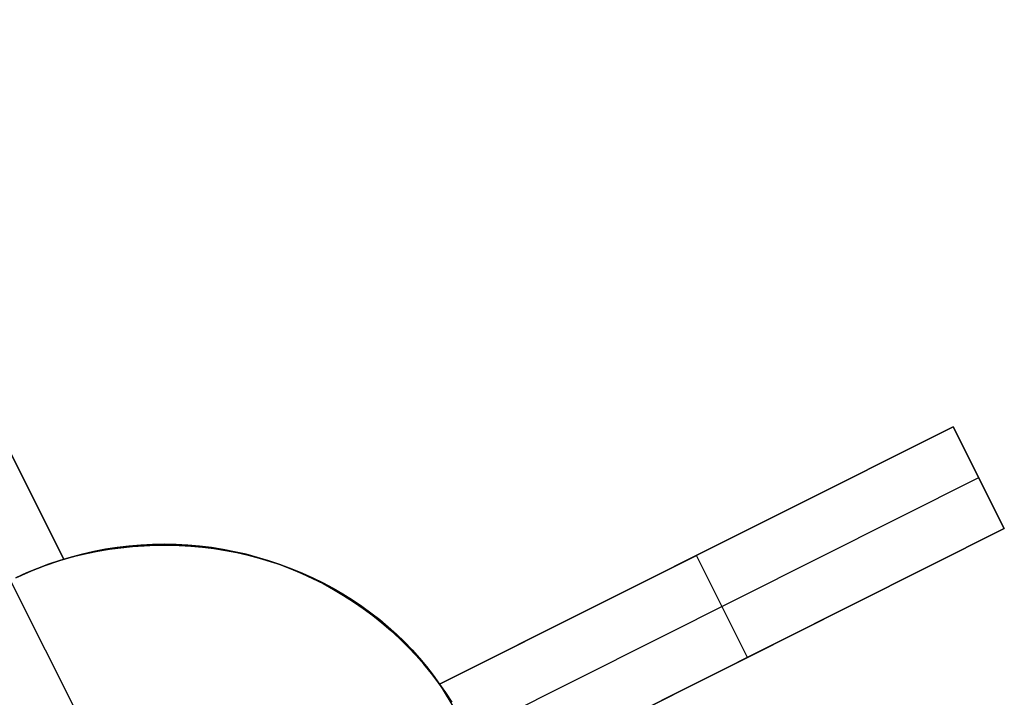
# Model space of a CAD drawing. Header units: millimetres. Extents: x 6239 to 7218, y -13987 to -13139.
# Tile 232 of 256: x 6711.77 to 6720.41, y -13363.49 to -13357.54. Entities that reach past the tile are written whole.
import ezdxf

# ---------------------------------------------------------------- set-up
doc = ezdxf.new("R2010")
doc.units = ezdxf.units.MM
doc.layers.add('color', color=7, linetype='Continuous')

msp = doc.modelspace()

# ---------------------------------------------------------------- linework, layer by layer
at = {"layer": 'color', "color": 254, "true_color": 0xcad1ee}
for p, q in [((6712.1549, -13362.2742, 3.658), (6709.7825, -13357.5406, 8.9528)), ((6709.7825, -13357.5406, 8.9528), (6712.1549, -13362.2742, 11.1174)), ((6712.1549, -13362.2742, 3.658), (6709.7825, -13357.5406, 8.9528)), ((6709.7825, -13357.5406, 8.9528), (6712.1549, -13362.2742, 11.1174)), ((6712.1549, -13362.2742, 7.3877), (6710.4838, -13358.9398, 7.3877)), ((6719.9612, -13361.1114, 10.7), (6715.4537, -13363.3704, 5.658)), ((6715.4537, -13363.3704, 11.7947), (6719.9612, -13361.1114, 11.0543)), ((6719.9612, -13361.1114, 10.7), (6715.4537, -13363.3704, 5.658)), ((6715.4537, -13363.3704, 11.7947), (6719.9612, -13361.1114, 11.0543)), ((6720.4093, -13362.0054, 10.7), (6719.9612, -13361.1114, 10.7)), ((6719.9612, -13361.1114, 10.7), (6719.9612, -13361.1114, 11.0543)), ((6719.9612, -13361.1114, 10.7), (6719.9612, -13361.1114, 11.0543)), ((6719.9612, -13361.1114, 11.0543), (6720.4093, -13362.0054, 11.4504)), ((6720.4093, -13362.0054, 10.7), (6719.9612, -13361.1114, 10.7)), ((6719.9612, -13361.1114, 11.0543), (6720.4093, -13362.0054, 11.4504)), ((6720.4093, -13362.0054, 11.0752), (6719.9848, -13361.1585, 11.0752)), ((6715.7152, -13363.7986, 5.7), (6720.1853, -13361.5584, 10.7)), ((6720.1853, -13361.5584, 11.2525), (6720.1853, -13361.5584, 10.7)), ((6718.1968, -13361.9956, 8.7264), (6715.4537, -13363.3704, 8.7264)), ((6715.9017, -13364.2644, 5.658), (6720.4093, -13362.0054, 10.7)), ((6720.4093, -13362.0054, 11.4504), (6715.9017, -13364.2644, 12.1981)), ((6715.9017, -13364.2644, 5.658), (6720.4093, -13362.0054, 10.7)), ((6720.4093, -13362.0054, 11.4504), (6715.9017, -13364.2644, 12.1981)), ((6720.4093, -13362.0054, 10.7), (6720.4093, -13362.0054, 11.4504)), ((6720.4093, -13362.0054, 10.7), (6720.4093, -13362.0054, 11.4504)), ((6712.4206, -13362.206, -7.3), (6712.3196, -13362.2289, -7.3)), ((6712.4206, -13362.206, -7.3), (6712.3196, -13362.2289, -7.3)), ((6712.3196, -13362.2289, 2.6162), (6712.4206, -13362.206, 2.6162)), ((6712.3538, -13362.2241, 11.1103), (6712.4544, -13362.2038, 11.1088)), ((6712.3538, -13362.2241, 11.1103), (6712.4544, -13362.2038, 11.1088)), ((6712.5223, -13362.1866, -7.3), (6712.4206, -13362.206, -7.3)), ((6712.5223, -13362.1866, -7.3), (6712.4206, -13362.206, -7.3)), ((6712.4206, -13362.206, 2.6162), (6712.5223, -13362.1866, 2.6162)), ((6712.4544, -13362.2038, 11.1088), (6712.5556, -13362.1868, 11.1087)), ((6712.4544, -13362.2038, 11.1088), (6712.5556, -13362.1868, 11.1087)), ((6712.6246, -13362.1707, -7.3), (6712.5223, -13362.1866, -7.3)), ((6712.6246, -13362.1707, -7.3), (6712.5223, -13362.1866, -7.3)), ((6712.5223, -13362.1866, 2.6162), (6712.6246, -13362.1707, 2.6162)), ((6712.5556, -13362.1868, 11.1087), (6712.6573, -13362.173, 11.11)), ((6712.5556, -13362.1868, 11.1087), (6712.6573, -13362.173, 11.11)), ((6712.7275, -13362.1584, -7.3), (6712.6246, -13362.1707, -7.3)), ((6712.7275, -13362.1584, -7.3), (6712.6246, -13362.1707, -7.3)), ((6712.6246, -13362.1707, 2.6162), (6712.7275, -13362.1584, 2.6162)), ((6712.6573, -13362.173, 11.11), (6712.7594, -13362.1626, 11.1126)), ((6712.6573, -13362.173, 11.11), (6712.7594, -13362.1626, 11.1126)), ((6712.8306, -13362.1496, -7.3), (6712.7275, -13362.1584, -7.3)), ((6712.8306, -13362.1496, -7.3), (6712.7275, -13362.1584, -7.3)), ((6712.7275, -13362.1584, 2.6162), (6712.8306, -13362.1496, 2.6162)), ((6712.7594, -13362.1626, 11.1126), (6712.8617, -13362.1553, 11.1166)), ((6712.7594, -13362.1626, 11.1126), (6712.8617, -13362.1553, 11.1166)), ((6712.9341, -13362.1444, -7.3), (6712.8306, -13362.1496, -7.3)), ((6712.9341, -13362.1444, -7.3), (6712.8306, -13362.1496, -7.3)), ((6712.8306, -13362.1496, 2.6162), (6712.9341, -13362.1444, 2.6162)), ((6712.8617, -13362.1553, 11.1166), (6712.9642, -13362.1514, 11.122)), ((6712.8617, -13362.1553, 11.1166), (6712.9642, -13362.1514, 11.122)), ((6713.0376, -13362.1427, -7.3), (6712.9341, -13362.1444, -7.3)), ((6713.0376, -13362.1427, -7.3), (6712.9341, -13362.1444, -7.3)), ((6712.9341, -13362.1444, 2.6162), (6713.0376, -13362.1427, 2.6162)), ((6712.9642, -13362.1514, 11.122), (6713.0666, -13362.1508, 11.1288)), ((6712.9642, -13362.1514, 11.122), (6713.0666, -13362.1508, 11.1288)), ((6713.1412, -13362.1447, -7.3), (6713.0376, -13362.1427, -7.3)), ((6713.1412, -13362.1447, -7.3), (6713.0376, -13362.1427, -7.3)), ((6713.0376, -13362.1427, 2.6162), (6713.1412, -13362.1447, 2.6162)), ((6713.0666, -13362.1508, 11.1288), (6713.1689, -13362.1535, 11.1369)), ((6713.0666, -13362.1508, 11.1288), (6713.1689, -13362.1535, 11.1369)), ((6713.2446, -13362.1502, -7.3), (6713.1412, -13362.1447, -7.3)), ((6713.2446, -13362.1502, -7.3), (6713.1412, -13362.1447, -7.3)), ((6713.1412, -13362.1447, 2.6162), (6713.2446, -13362.1502, 2.6162)), ((6713.1689, -13362.1535, 11.1369), (6713.2709, -13362.1595, 11.1463)), ((6713.1689, -13362.1535, 11.1369), (6713.2709, -13362.1595, 11.1463)), ((6713.3478, -13362.1593, -7.3), (6713.2446, -13362.1502, -7.3)), ((6713.3478, -13362.1593, -7.3), (6713.2446, -13362.1502, -7.3)), ((6713.2446, -13362.1502, 2.6162), (6713.3478, -13362.1593, 2.6162)), ((6713.2709, -13362.1595, 11.1463), (6713.3726, -13362.1688, 11.1571)), ((6713.2709, -13362.1595, 11.1463), (6713.3726, -13362.1688, 11.1571)), ((6713.4506, -13362.1719, -7.3), (6713.3478, -13362.1593, -7.3)), ((6713.4506, -13362.1719, -7.3), (6713.3478, -13362.1593, -7.3)), ((6713.3478, -13362.1593, 2.6162), (6713.4506, -13362.1719, 2.6162)), ((6713.3726, -13362.1688, 11.1571), (6713.4737, -13362.1813, 11.1691)), ((6713.3726, -13362.1688, 11.1571), (6713.4737, -13362.1813, 11.1691)), ((6713.5528, -13362.1881, -7.3), (6713.4506, -13362.1719, -7.3)), ((6713.5528, -13362.1881, -7.3), (6713.4506, -13362.1719, -7.3)), ((6713.4506, -13362.1719, 2.6162), (6713.5528, -13362.1881, 2.6162)), ((6713.4737, -13362.1813, 11.1691), (6713.5743, -13362.1972, 11.1825)), ((6713.4737, -13362.1813, 11.1691), (6713.5743, -13362.1972, 11.1825)), ((6713.6545, -13362.2078, -7.3), (6713.5528, -13362.1881, -7.3)), ((6713.6545, -13362.2078, -7.3), (6713.5528, -13362.1881, -7.3)), ((6713.5528, -13362.1881, 2.6162), (6713.6545, -13362.2078, 2.6162)), ((6713.5743, -13362.1972, 11.1825), (6713.674, -13362.2162, 11.1972)), ((6713.5743, -13362.1972, 11.1825), (6713.674, -13362.2162, 11.1972)), ((6713.7555, -13362.231, -7.3), (6713.6545, -13362.2078, -7.3)), ((6713.7555, -13362.231, -7.3), (6713.6545, -13362.2078, -7.3)), ((6713.6545, -13362.2078, 2.6162), (6713.7555, -13362.231, 2.6162)), ((6712.0194, -13362.3191, 3.6785), (6712.087, -13362.2958, 3.6691)), ((6712.0194, -13362.3191, 3.6785), (6712.087, -13362.2958, 3.6691)), ((6712.1202, -13362.285, -7.3), (6712.0221, -13362.3182, -7.3)), ((6712.1202, -13362.285, -7.3), (6712.0221, -13362.3182, -7.3)), ((6712.0221, -13362.3182, 2.6162), (6712.1202, -13362.285, 2.6162)), ((6712.087, -13362.2958, 3.6691), (6712.1549, -13362.2742, 3.658)), ((6712.087, -13362.2958, 3.6691), (6712.1549, -13362.2742, 3.658)), ((6712.2194, -13362.2552, -7.3), (6712.1202, -13362.285, -7.3)), ((6712.2194, -13362.2552, -7.3), (6712.1202, -13362.285, -7.3)), ((6712.1202, -13362.285, 2.6162), (6712.2194, -13362.2552, 2.6162)), ((6712.1549, -13362.2742, 11.1174), (6712.2539, -13362.2475, 11.1132)), ((6712.1549, -13362.2742, 11.1174), (6712.2539, -13362.2475, 11.1132)), ((6712.1549, -13362.2742, 3.658), (6712.1549, -13362.2742, 11.1174)), ((6712.1549, -13362.2742, 3.658), (6712.1549, -13362.2742, 11.1174)), ((6712.3196, -13362.2289, -7.3), (6712.2194, -13362.2552, -7.3)), ((6712.3196, -13362.2289, -7.3), (6712.2194, -13362.2552, -7.3)), ((6712.2194, -13362.2552, 2.6162), (6712.3196, -13362.2289, 2.6162)), ((6712.2539, -13362.2475, 11.1132), (6712.3538, -13362.2241, 11.1103)), ((6712.2539, -13362.2475, 11.1132), (6712.3538, -13362.2241, 11.1103)), ((6713.674, -13362.2162, 11.1972), (6713.773, -13362.2385, 11.2132)), ((6713.674, -13362.2162, 11.1972), (6713.773, -13362.2385, 11.2132)), ((6713.8555, -13362.2576, -7.3), (6713.7555, -13362.231, -7.3)), ((6713.8555, -13362.2576, -7.3), (6713.7555, -13362.231, -7.3)), ((6713.7555, -13362.231, 2.6162), (6713.8555, -13362.2576, 2.6162)), ((6713.773, -13362.2385, 11.2132), (6713.8709, -13362.264, 11.2304)), ((6713.773, -13362.2385, 11.2132), (6713.8709, -13362.264, 11.2304)), ((6713.9546, -13362.2877, -7.3), (6713.8555, -13362.2576, -7.3)), ((6713.9546, -13362.2877, -7.3), (6713.8555, -13362.2576, -7.3)), ((6713.8555, -13362.2576, 2.6162), (6713.9546, -13362.2877, 2.6162)), ((6713.8709, -13362.264, 11.2304), (6713.9677, -13362.2926, 11.2488)), ((6713.8709, -13362.264, 11.2304), (6713.9677, -13362.2926, 11.2488)), ((6714.0526, -13362.3213, -7.3), (6713.9546, -13362.2877, -7.3)), ((6714.0526, -13362.3213, -7.3), (6713.9546, -13362.2877, -7.3)), ((6713.9546, -13362.2877, 2.6162), (6714.0526, -13362.3213, 2.6162)), ((6713.9677, -13362.2926, 11.2488), (6714.0633, -13362.3244, 11.2684)), ((6713.9677, -13362.2926, 11.2488), (6714.0633, -13362.3244, 11.2684)), ((6718.1555, -13363.1349, 8.179), (6717.7075, -13362.2409, 8.179)), ((6717.7075, -13362.2409, 8.179), (6717.7075, -13362.2409, 11.437)), ((6711.8194, -13362.3992, 3.6966), (6711.8856, -13362.3709, 3.6923)), ((6711.8194, -13362.3992, 3.6966), (6711.8856, -13362.3709, 3.6923)), ((6711.9252, -13362.3548, -7.3), (6711.8297, -13362.3947, -7.3)), ((6711.9252, -13362.3548, -7.3), (6711.8297, -13362.3947, -7.3)), ((6711.8297, -13362.3947, 2.6162), (6711.9252, -13362.3548, 2.6162)), ((6711.8856, -13362.3709, 3.6923), (6711.9522, -13362.3442, 3.6863)), ((6711.8856, -13362.3709, 3.6923), (6711.9522, -13362.3442, 3.6863)), ((6712.0221, -13362.3182, -7.3), (6711.9252, -13362.3548, -7.3)), ((6712.0221, -13362.3182, -7.3), (6711.9252, -13362.3548, -7.3)), ((6711.9252, -13362.3548, 2.6162), (6712.0221, -13362.3182, 2.6162)), ((6711.9522, -13362.3442, 3.6863), (6712.0194, -13362.3191, 3.6785)), ((6711.9522, -13362.3442, 3.6863), (6712.0194, -13362.3191, 3.6785)), ((6714.1494, -13362.3581, -7.3), (6714.0526, -13362.3213, -7.3)), ((6714.1494, -13362.3581, -7.3), (6714.0526, -13362.3213, -7.3)), ((6714.0526, -13362.3213, 2.6162), (6714.1494, -13362.3581, 2.6162)), ((6714.0633, -13362.3244, 11.2684), (6714.1576, -13362.3593, 11.2892)), ((6714.0633, -13362.3244, 11.2684), (6714.1576, -13362.3593, 11.2892)), ((6714.2448, -13362.3983, -7.3), (6714.1494, -13362.3581, -7.3)), ((6714.2448, -13362.3983, -7.3), (6714.1494, -13362.3581, -7.3)), ((6714.1494, -13362.3581, 2.6162), (6714.2448, -13362.3983, 2.6162)), ((6714.1576, -13362.3593, 11.2892), (6714.2504, -13362.3972, 11.3112)), ((6714.1576, -13362.3593, 11.2892), (6714.2504, -13362.3972, 11.3112)), ((6712.4731, -13364.0252, -7.3), (6711.689, -13362.4607, -7.3)), ((6711.8297, -13362.3947, -7.3), (6711.7355, -13362.4379, -7.3)), ((6711.8297, -13362.3947, -7.3), (6711.7355, -13362.4379, -7.3)), ((6711.7355, -13362.4379, 2.6162), (6711.8297, -13362.3947, 2.6162)), ((6711.7539, -13362.4292, 3.6991), (6711.8194, -13362.3992, 3.6966)), ((6711.7539, -13362.4292, 3.6991), (6711.8194, -13362.3992, 3.6966)), ((6714.3388, -13362.4418, -7.3), (6714.2448, -13362.3983, -7.3)), ((6714.3388, -13362.4418, -7.3), (6714.2448, -13362.3983, -7.3)), ((6714.2448, -13362.3983, 2.6162), (6714.3388, -13362.4418, 2.6162)), ((6714.2504, -13362.3972, 11.3112), (6714.3417, -13362.4381, 11.3343)), ((6714.2504, -13362.3972, 11.3112), (6714.3417, -13362.4381, 11.3343)), ((6714.4313, -13362.4884, -7.3), (6714.3388, -13362.4418, -7.3)), ((6714.4313, -13362.4884, -7.3), (6714.3388, -13362.4418, -7.3)), ((6714.3388, -13362.4418, 2.6162), (6714.4313, -13362.4884, 2.6162)), ((6714.3417, -13362.4381, 11.3343), (6714.4313, -13362.482, 11.3585)), ((6714.3417, -13362.4381, 11.3343), (6714.4313, -13362.482, 11.3585)), ((6714.4313, -13362.482, 11.3585), (6714.5191, -13362.5287, 11.3838)), ((6714.4313, -13362.482, 11.3585), (6714.5191, -13362.5287, 11.3838)), ((6714.5221, -13362.5383, -7.3), (6714.4313, -13362.4884, -7.3)), ((6714.5221, -13362.5383, -7.3), (6714.4313, -13362.4884, -7.3)), ((6714.4313, -13362.4884, 2.6162), (6714.5221, -13362.5383, 2.6162)), ((6714.5191, -13362.5287, 11.3838), (6714.605, -13362.5783, 11.4101)), ((6714.5191, -13362.5287, 11.3838), (6714.605, -13362.5783, 11.4101)), ((6714.6111, -13362.5912, -7.3), (6714.5221, -13362.5383, -7.3)), ((6714.6111, -13362.5912, -7.3), (6714.5221, -13362.5383, -7.3)), ((6714.5221, -13362.5383, 2.6162), (6714.6111, -13362.5912, 2.6162)), ((6714.605, -13362.5783, 11.4101), (6714.6889, -13362.6307, 11.4374)), ((6714.605, -13362.5783, 11.4101), (6714.6889, -13362.6307, 11.4374)), ((6714.6982, -13362.6472, -7.3), (6714.6111, -13362.5912, -7.3)), ((6714.6982, -13362.6472, -7.3), (6714.6111, -13362.5912, -7.3)), ((6714.6111, -13362.5912, 2.6162), (6714.6982, -13362.6472, 2.6162)), ((6714.6889, -13362.6307, 11.4374), (6714.7708, -13362.6858, 11.4658)), ((6714.6889, -13362.6307, 11.4374), (6714.7708, -13362.6858, 11.4658)), ((6714.7834, -13362.7062, -7.3), (6714.6982, -13362.6472, -7.3)), ((6714.7834, -13362.7062, -7.3), (6714.6982, -13362.6472, -7.3)), ((6714.6982, -13362.6472, 2.6162), (6714.7834, -13362.7062, 2.6162)), ((6714.7708, -13362.6858, 11.4658), (6714.8504, -13362.7436, 11.495)), ((6714.7708, -13362.6858, 11.4658), (6714.8504, -13362.7436, 11.495)), ((6714.8664, -13362.768, -7.3), (6714.7834, -13362.7062, -7.3)), ((6714.8664, -13362.768, -7.3), (6714.7834, -13362.7062, -7.3)), ((6714.7834, -13362.7062, 2.6162), (6714.8664, -13362.768, 2.6162)), ((6714.8504, -13362.7436, 11.495), (6714.9278, -13362.804, 11.5252)), ((6714.8504, -13362.7436, 11.495), (6714.9278, -13362.804, 11.5252)), ((6714.9473, -13362.8327, -7.3), (6714.8664, -13362.768, -7.3)), ((6714.9473, -13362.8327, -7.3), (6714.8664, -13362.768, -7.3)), ((6714.8664, -13362.768, 2.6162), (6714.9473, -13362.8327, 2.6162)), ((6714.9278, -13362.804, 11.5252), (6715.0028, -13362.8668, 11.5562)), ((6714.9278, -13362.804, 11.5252), (6715.0028, -13362.8668, 11.5562)), ((6715.9017, -13364.2644, 8.9281), (6718.8252, -13362.7993, 8.9281)), ((6715.0259, -13362.9002, -7.3), (6714.9473, -13362.8327, -7.3)), ((6715.0259, -13362.9002, -7.3), (6714.9473, -13362.8327, -7.3)), ((6714.9473, -13362.8327, 2.6162), (6715.0259, -13362.9002, 2.6162)), ((6715.0028, -13362.8668, 11.5562), (6715.0753, -13362.9321, 11.5881)), ((6715.0028, -13362.8668, 11.5562), (6715.0753, -13362.9321, 11.5881)), ((6715.1021, -13362.9703, -7.3), (6715.0259, -13362.9002, -7.3)), ((6715.1021, -13362.9703, -7.3), (6715.0259, -13362.9002, -7.3)), ((6715.0259, -13362.9002, 2.6162), (6715.1021, -13362.9703, 2.6162)), ((6715.0753, -13362.9321, 11.5881), (6715.1452, -13362.9998, 11.6208)), ((6715.0753, -13362.9321, 11.5881), (6715.1452, -13362.9998, 11.6208)), ((6715.1759, -13363.043, -7.3), (6715.1021, -13362.9703, -7.3)), ((6715.1759, -13363.043, -7.3), (6715.1021, -13362.9703, -7.3)), ((6715.1021, -13362.9703, 2.6162), (6715.1759, -13363.043, 2.6162)), ((6715.1452, -13362.9998, 11.6208), (6715.2125, -13363.0697, 11.6542)), ((6715.1452, -13362.9998, 11.6208), (6715.2125, -13363.0697, 11.6542)), ((6715.2471, -13363.1182, -7.3), (6715.1759, -13363.043, -7.3)), ((6715.2471, -13363.1182, -7.3), (6715.1759, -13363.043, -7.3)), ((6715.1759, -13363.043, 2.6162), (6715.2471, -13363.1182, 2.6162)), ((6715.2125, -13363.0697, 11.6542), (6715.2771, -13363.1418, 11.6884)), ((6715.2125, -13363.0697, 11.6542), (6715.2771, -13363.1418, 11.6884)), ((6715.3156, -13363.1958, -7.3), (6715.2471, -13363.1182, -7.3)), ((6715.3156, -13363.1958, -7.3), (6715.2471, -13363.1182, -7.3)), ((6715.2471, -13363.1182, 2.6162), (6715.3156, -13363.1958, 2.6162)), ((6715.2771, -13363.1418, 11.6884), (6715.3389, -13363.216, 11.7232)), ((6715.2771, -13363.1418, 11.6884), (6715.3389, -13363.216, 11.7232)), ((6718.1555, -13363.1349, 11.8368), (6718.1555, -13363.1349, 8.179)), ((6715.3815, -13363.2757, -7.3), (6715.3156, -13363.1958, -7.3)), ((6715.3815, -13363.2757, -7.3), (6715.3156, -13363.1958, -7.3)), ((6715.3156, -13363.1958, 2.6162), (6715.3815, -13363.2757, 2.6162)), ((6715.3389, -13363.216, 11.7232), (6715.3977, -13363.2922, 11.7586)), ((6715.3389, -13363.216, 11.7232), (6715.3977, -13363.2922, 11.7586)), ((6715.4445, -13363.3579, -7.3), (6715.3815, -13363.2757, -7.3)), ((6715.4445, -13363.3579, -7.3), (6715.3815, -13363.2757, -7.3)), ((6715.3815, -13363.2757, 2.6162), (6715.4445, -13363.3579, 2.6162)), ((6715.3977, -13363.2922, 11.7586), (6715.4537, -13363.3704, 11.7947)), ((6715.3977, -13363.2922, 11.7586), (6715.4537, -13363.3704, 11.7947)), ((6715.5047, -13363.4422, -7.3), (6715.4445, -13363.3579, -7.3)), ((6715.5047, -13363.4422, -7.3), (6715.4445, -13363.3579, -7.3)), ((6715.4445, -13363.3579, 2.6162), (6715.5047, -13363.4422, 2.6162)), ((6715.4537, -13363.3704, 5.658), (6715.7152, -13363.7986, 5.7)), ((6715.4537, -13363.3704, 11.7947), (6715.4537, -13363.3704, 5.658)), ((6715.4537, -13363.3704, 11.7947), (6715.4537, -13363.3704, 5.658)), ((6715.4537, -13363.3704, 5.658), (6715.7152, -13363.7986, 5.7)), ((6715.5619, -13363.5285, -7.3), (6715.5047, -13363.4422, -7.3)), ((6715.5619, -13363.5285, -7.3), (6715.5047, -13363.4422, -7.3)), ((6715.5047, -13363.4422, 2.6162), (6715.5619, -13363.5285, 2.6162))]:
    msp.add_line(p, q, dxfattribs=at)

doc.saveas('drawing.dxf')
